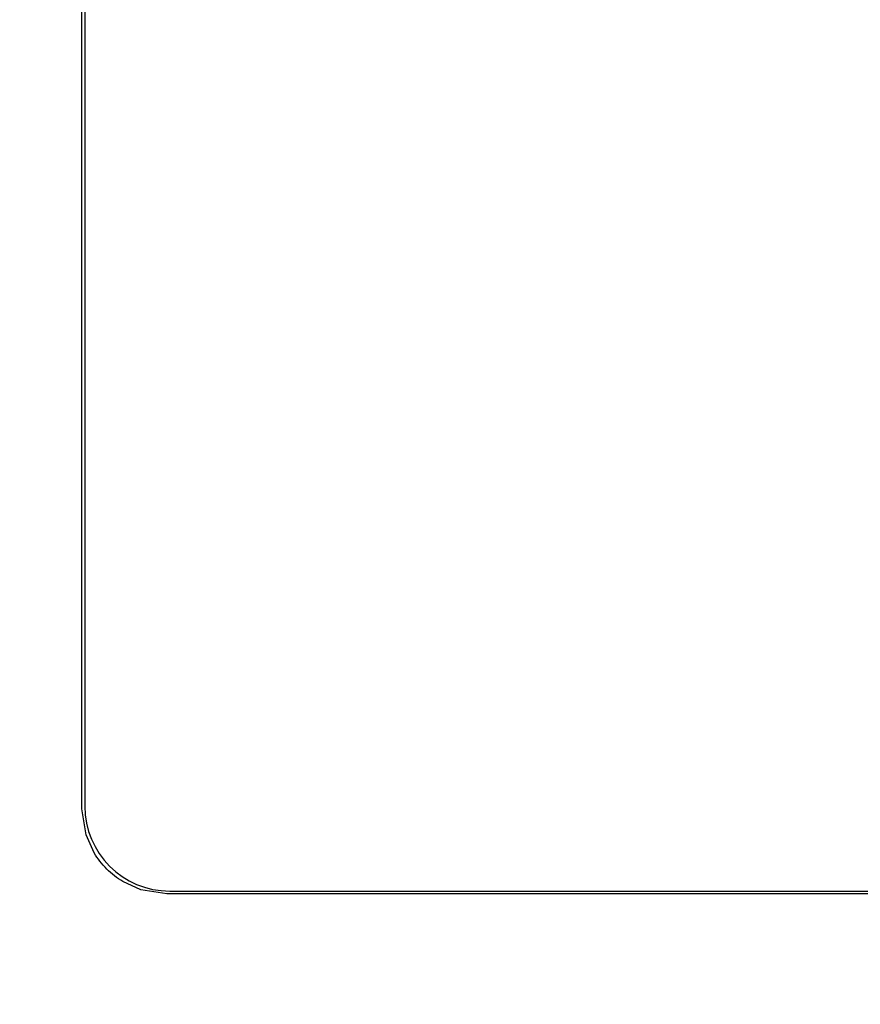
# Model space of a CAD drawing. Header units: millimetres. Extents: x 0 to 841, y 0 to 594.
# Tile 21 of 28: x 473 to 503, y 275 to 309. Entities that reach past the tile are written whole.
import ezdxf

# ---------------------------------------------------------------- set-up
doc = ezdxf.new("R2010")
doc.units = ezdxf.units.MM
doc.header["$LTSCALE"] = 46.255
doc.layers.get('0').update_dxf_attribs({"linetype": 'CONTINUOUS'})
for name, color, linetype in [('LABLE-55X74_DXF_CONTINUOUS_LINE', 7, 'CONTINUOUS'), ('MRC-1002-LTE-JP_EUDXF_DIMENSION', 7, 'CONTINUOUS'), ('UC-8100_MOCKDXF_CONTINUOUS_LINE', 7, 'CONTINUOUS')]:
    doc.layers.add(name, color=color, linetype=linetype)
doc.styles.get("Standard").update_dxf_attribs({"font": 'txt', "width": 0.85})
doc.dimstyles.new('DIMSTYLE_2', dxfattribs={"dimtxt": 3.5, "dimasz": 3.5, "dimexe": 1.5, "dimexo": 1, "dimgap": 0.875, "dimtad": 1, "dimzin": 0, "dimdsep": 46, "dimtxsty": 'Standard', "dimblk": '_FILLED', "dimblk1": '_FILLED', "dimblk2": '_FILLED', "dimcen": 0.09, "dimclrt": 1, "dimazin": 0, "dimtp": 0.3, "dimtm": 0.3, "dimtfac": 1, "dimtofl": 0, "dimtmove": 0, "dimatfit": 3, "dimldrblk": '_FILLED', "dimfxl": 0, "dimtolj": 1, "dimtzin": 0, "dimarcsym": 0})

# ---------------------------------------------------------------- blocks, each defined once
blk = doc.blocks.new('_FILLED')
at = {"color": 0, "linetype": 'ByBlock'}
blk.add_solid([(0, 0), (-1, 0.2143), (-1, -0.2143)], dxfattribs=at)
blk = doc.blocks.new('*D3')
at = {"layer": 'MRC-1002-LTE-JP_EUDXF_DIMENSION', "color": 3, "linetype": 'Continuous'}
for p, q in [((443.178, 277.873), (443.178, 222.464)), ((552.178, 251.748), (552.178, 222.464)), ((443.178, 223.964), (497.678, 223.964)), ((552.178, 223.964), (497.678, 223.964))]:
    blk.add_line(p, q, dxfattribs=at)
at = {"layer": 'MRC-1002-LTE-JP_EUDXF_DIMENSION', "color": 3, "linetype": 'Continuous', "xscale": 3.5, "yscale": 3.5, "zscale": 3.5, "rotation": 180}
blk.add_blockref('_FILLED', (443.178, 223.964), dxfattribs=at)
at = {"layer": 'MRC-1002-LTE-JP_EUDXF_DIMENSION', "color": 3, "linetype": 'Continuous', "xscale": 3.5, "yscale": 3.5, "zscale": 3.5}
blk.add_blockref('_FILLED', (552.178, 223.964), dxfattribs=at)
at = {"layer": 'MRC-1002-LTE-JP_EUDXF_DIMENSION', "color": 1, "linetype": 'Continuous', "insert": (498.453, 228.339), "char_height": 3.5, "width": 17.85, "attachment_point": 2, "line_spacing_factor": 0.9}
blk.add_mtext('109.00', dxfattribs=at)

msp = doc.modelspace()

# ---------------------------------------------------------------- linework, layer by layer
at = {"layer": 'LABLE-55X74_DXF_CONTINUOUS_LINE', "color": 7, "linetype": 'Continuous'}
for p, q in [((475.178, 349.548), (475.178, 281.548)), ((478.178, 278.548), (527.178, 278.548))]:
    msp.add_line(p, q, dxfattribs=at)
msp.add_arc((478.178, 281.548), 3, 180, 270, dxfattribs=at)
at = {"layer": 'UC-8100_MOCKDXF_CONTINUOUS_LINE', "color": 7, "linetype": 'Continuous'}
for p, q in [((475.078, 281.448), (475.078, 349.648)), ((475.221, 280.533), (475.078, 281.448)), ((475.51, 279.898), (475.221, 280.533)), ((477.163, 278.591), (476.526, 278.881)), ((478.078, 278.448), (477.163, 278.591)), ((527.278, 278.448), (478.078, 278.448))]:
    msp.add_line(p, q, dxfattribs=at)
msp.add_open_spline([(476.526, 278.881), (476.319, 279.006), (475.934, 279.306), (475.634, 279.691), (475.51, 279.898)], degree=3, knots=[0, 0, 0, 0, 0.500018, 1, 1, 1, 1], dxfattribs=at)

# ---------------------------------------------------------------- dimensions: what is measured, and where the dimension line sits
at = {"layer": 'MRC-1002-LTE-JP_EUDXF_DIMENSION', "color": 3, "linetype": 'Continuous'}
dim = msp.add_linear_dim(base=(443.178, 223.964), p1=(552.178, 252.748), p2=(443.178, 278.873), angle=180, dimstyle='DIMSTYLE_2', dxfattribs=at)
dim.commit()
dim.dimension.update_dxf_attribs({"geometry": '*D3', "text_midpoint": (498.825, 223.964), "dimtype": 160})

doc.saveas('drawing.dxf')
